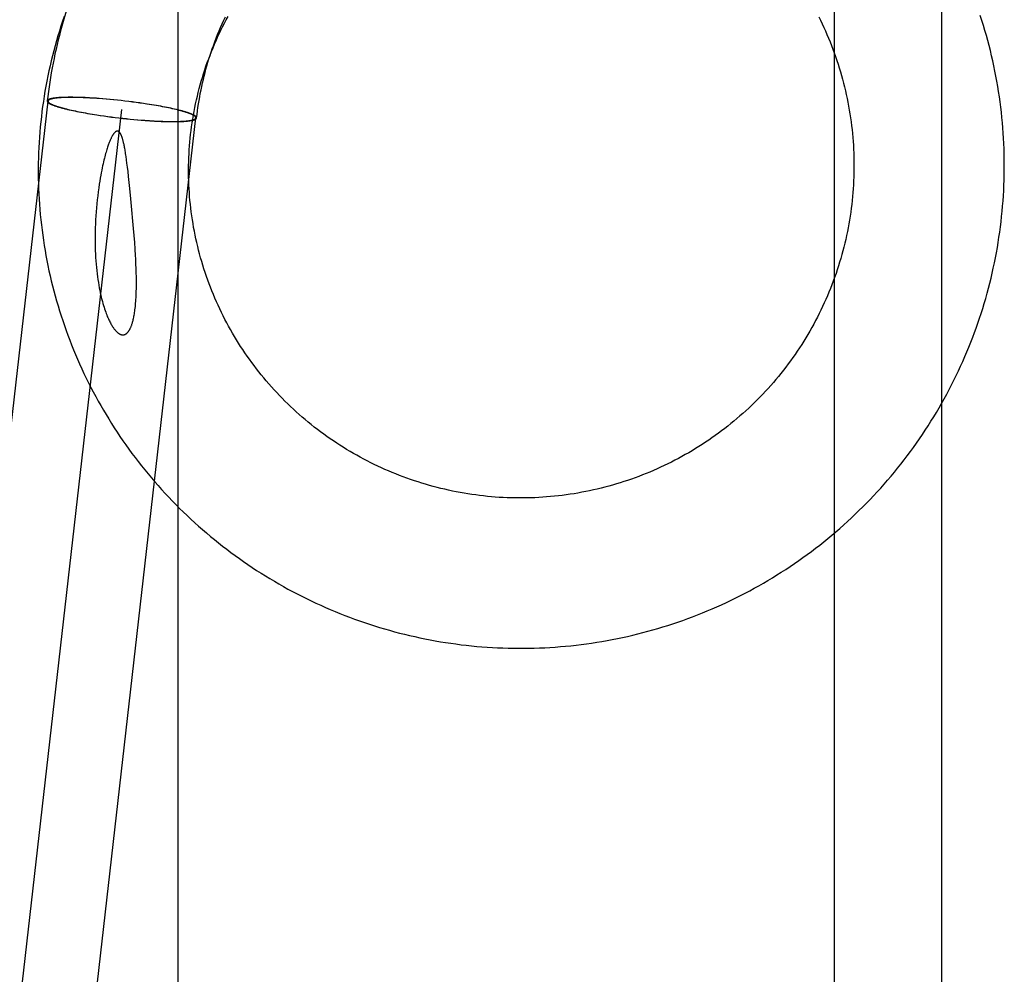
# Model space of a CAD drawing. Header units: inches. Extents: x 0 to 224, y 0 to 145.
# Tile 30 of 92: x 74.165 to 74.421, y 52.912 to 53.16. Entities that reach past the tile are written whole.
import ezdxf

# ---------------------------------------------------------------- set-up
doc = ezdxf.new("R2010")
doc.units = ezdxf.units.IN
doc.header["$LTSCALE"] = 12.302632
doc.header["$MEASUREMENT"] = 0
doc.linetypes.add('HIDDEN', pattern=[0.2, 0.1, -0.1])
doc.layers.add('DEFAULT_2', color=8, linetype='HIDDEN')

msp = doc.modelspace()

# ---------------------------------------------------------------- linework, layer by layer
at = {"layer": 'DEFAULT_2', "color": 8, "linetype": 'HIDDEN'}
for p, q in [((74.37655, 53.30987), (74.37655, 52.88587)), ((74.4045, 52.88587), (74.4045, 53.30987)), ((74.20638, 52.3493), (74.20638, 53.28899)), ((74.11238, 52.60986), (74.17261, 53.13873)), ((74.17243, 53.13882), (74.17241, 53.13875)), ((74.17263, 53.13879), (74.17261, 53.13873)), ((74.17783, 53.1397), (74.17739, 53.13969)), ((74.17798, 53.13967), (74.17754, 53.13966)), ((74.17902, 53.1397), (74.17853, 53.1397)), ((74.17915, 53.13967), (74.17867, 53.13967)), ((74.17952, 53.13969), (74.17902, 53.1397)), ((74.17964, 53.13966), (74.17915, 53.13967)), ((74.18003, 53.13968), (74.17952, 53.13969)), ((74.18015, 53.13965), (74.17964, 53.13966)), ((74.18056, 53.13967), (74.18003, 53.13968)), ((74.18067, 53.13964), (74.18015, 53.13965)), ((74.1811, 53.13965), (74.18056, 53.13967)), ((74.18121, 53.13962), (74.18067, 53.13964)), ((74.18165, 53.13963), (74.1811, 53.13965)), ((74.18175, 53.1396), (74.18121, 53.13962)), ((74.18221, 53.13961), (74.18165, 53.13963)), ((74.18231, 53.13958), (74.18175, 53.1396)), ((74.18279, 53.13958), (74.18221, 53.13961)), ((74.18288, 53.13955), (74.18231, 53.13958)), ((74.18337, 53.13955), (74.18279, 53.13958)), ((74.18346, 53.13952), (74.18288, 53.13955)), ((74.18396, 53.13952), (74.18337, 53.13955)), ((74.18405, 53.13948), (74.18346, 53.13952)), ((74.18457, 53.13948), (74.18396, 53.13952)), ((74.18464, 53.13945), (74.18405, 53.13948)), ((74.18518, 53.13944), (74.18457, 53.13948)), ((74.18525, 53.13941), (74.18464, 53.13945)), ((74.1858, 53.13939), (74.18518, 53.13944)), ((74.18586, 53.13936), (74.18525, 53.13941)), ((74.18674, 53.13932), (74.1858, 53.13939)), ((74.18679, 53.13929), (74.18586, 53.13936)), ((74.18769, 53.13924), (74.18674, 53.13932)), ((74.18774, 53.13921), (74.18679, 53.13929)), ((74.18866, 53.13915), (74.18769, 53.13924)), ((74.18869, 53.13913), (74.18774, 53.13921)), ((74.18963, 53.13906), (74.18866, 53.13915)), ((74.18965, 53.13903), (74.18869, 53.13913)), ((74.19061, 53.13896), (74.18963, 53.13906)), ((74.19062, 53.13893), (74.18965, 53.13903)), ((74.19159, 53.13885), (74.19061, 53.13896)), ((74.19159, 53.13883), (74.19062, 53.13893)), ((74.19257, 53.13874), (74.19159, 53.13885)), ((74.19256, 53.13872), (74.19159, 53.13883)), ((74.19353, 53.1386), (74.19256, 53.13872)), ((74.19355, 53.13862), (74.19257, 53.13874)), ((74.1945, 53.13848), (74.19353, 53.1386)), ((74.19453, 53.1385), (74.19355, 53.13862)), ((74.19545, 53.13835), (74.1945, 53.13848)), ((74.19549, 53.13837), (74.19453, 53.1385)), ((74.1964, 53.13822), (74.19545, 53.13835)), ((74.19645, 53.13824), (74.19549, 53.13837)), ((74.19734, 53.13809), (74.1964, 53.13822)), ((74.1974, 53.1381), (74.19645, 53.13824)), ((74.19826, 53.13795), (74.19734, 53.13809)), ((74.19833, 53.13796), (74.1974, 53.1381)), ((74.19887, 53.13785), (74.19826, 53.13795)), ((74.19894, 53.13787), (74.19833, 53.13796)), ((74.19946, 53.13776), (74.19887, 53.13785)), ((74.19955, 53.13777), (74.19894, 53.13787)), ((74.20005, 53.13766), (74.19946, 53.13776)), ((74.20014, 53.13767), (74.19955, 53.13777)), ((74.20063, 53.13756), (74.20005, 53.13766)), ((74.20073, 53.13757), (74.20014, 53.13767)), ((74.2012, 53.13746), (74.20063, 53.13756)), ((74.2013, 53.13747), (74.20073, 53.13757)), ((74.20176, 53.13736), (74.2012, 53.13746)), ((74.20187, 53.13737), (74.2013, 53.13747)), ((74.20231, 53.13725), (74.20176, 53.13736)), ((74.20242, 53.13726), (74.20187, 53.13737)), ((74.20284, 53.13715), (74.20231, 53.13725)), ((74.20296, 53.13716), (74.20242, 53.13726)), ((74.13155, 52.60767), (74.19179, 53.13655)), ((74.17765, 53.13657), (74.17811, 53.13647)), ((74.1778, 53.13657), (74.17825, 53.13647)), ((74.17811, 53.13647), (74.17858, 53.13636)), ((74.17825, 53.13647), (74.17872, 53.13636)), ((74.17858, 53.13636), (74.17907, 53.13625)), ((74.17872, 53.13636), (74.1792, 53.13626)), ((74.17907, 53.13625), (74.17957, 53.13615)), ((74.1792, 53.13626), (74.1797, 53.13615)), ((74.17957, 53.13615), (74.18008, 53.13604)), ((74.1797, 53.13615), (74.1802, 53.13605)), ((74.18008, 53.13604), (74.18061, 53.13594)), ((74.1802, 53.13605), (74.18073, 53.13594)), ((74.18061, 53.13594), (74.18115, 53.13583)), ((74.18073, 53.13594), (74.18126, 53.13584)), ((74.18115, 53.13583), (74.1817, 53.13573)), ((74.18126, 53.13584), (74.18181, 53.13574)), ((74.1817, 53.13573), (74.18227, 53.13563)), ((74.18181, 53.13574), (74.18237, 53.13564)), ((74.18227, 53.13563), (74.18284, 53.13553)), ((74.18237, 53.13564), (74.18294, 53.13554)), ((74.18284, 53.13553), (74.18343, 53.13543)), ((74.18294, 53.13554), (74.18352, 53.13544)), ((74.18343, 53.13543), (74.18403, 53.13533)), ((74.18352, 53.13544), (74.18411, 53.13534)), ((74.18403, 53.13533), (74.18463, 53.13523)), ((74.18411, 53.13534), (74.1847, 53.13524)), ((74.18463, 53.13523), (74.18524, 53.13513)), ((74.1847, 53.13524), (74.18531, 53.13515)), ((74.18524, 53.13513), (74.18617, 53.13499)), ((74.18531, 53.13515), (74.18623, 53.13501)), ((74.18617, 53.13499), (74.18712, 53.13486)), ((74.18623, 53.13501), (74.18717, 53.13487)), ((74.18712, 53.13486), (74.18808, 53.13472)), ((74.18717, 53.13487), (74.18812, 53.13474)), ((74.18808, 53.13472), (74.18905, 53.13459)), ((74.18812, 53.13474), (74.18908, 53.13462)), ((74.20337, 53.13705), (74.20284, 53.13715)), ((74.20349, 53.13705), (74.20296, 53.13716)), ((74.20388, 53.13694), (74.20337, 53.13705)), ((74.204, 53.13695), (74.20349, 53.13705)), ((74.20437, 53.13684), (74.20388, 53.13694)), ((74.20451, 53.13684), (74.204, 53.13695)), ((74.20485, 53.13673), (74.20437, 53.13684)), ((74.20499, 53.13674), (74.20451, 53.13684)), ((74.20532, 53.13663), (74.20485, 53.13673)), ((74.20546, 53.13663), (74.20499, 53.13674)), ((74.20577, 53.13652), (74.20532, 53.13663)), ((74.20592, 53.13652), (74.20546, 53.13663)), ((74.15072, 52.60549), (74.21096, 53.13436)), ((74.18905, 53.13459), (74.19002, 53.13447)), ((74.18908, 53.13462), (74.19004, 53.13449)), ((74.19002, 53.13447), (74.191, 53.13435)), ((74.19004, 53.13449), (74.19101, 53.13438)), ((74.191, 53.13435), (74.19198, 53.13424)), ((74.19101, 53.13438), (74.19198, 53.13427)), ((74.19198, 53.13427), (74.19295, 53.13416)), ((74.19198, 53.13424), (74.19296, 53.13414)), ((74.19295, 53.13416), (74.19392, 53.13406)), ((74.19296, 53.13414), (74.19394, 53.13404)), ((74.19392, 53.13406), (74.19488, 53.13397)), ((74.19394, 53.13404), (74.19491, 53.13394)), ((74.19488, 53.13397), (74.19584, 53.13388)), ((74.19491, 53.13394), (74.19588, 53.13386)), ((74.19584, 53.13388), (74.19678, 53.13381)), ((74.19588, 53.13386), (74.19683, 53.13378)), ((74.19678, 53.13381), (74.19771, 53.13373)), ((74.19683, 53.13378), (74.19777, 53.1337)), ((74.19771, 53.13373), (74.19832, 53.13369)), ((74.19777, 53.1337), (74.19839, 53.13366)), ((74.19832, 53.13369), (74.19893, 53.13365)), ((74.19839, 53.13366), (74.199, 53.13362)), ((74.19893, 53.13365), (74.19953, 53.13361)), ((74.199, 53.13362), (74.19961, 53.13358)), ((74.19953, 53.13361), (74.20011, 53.13358)), ((74.19961, 53.13358), (74.2002, 53.13355)), ((74.20011, 53.13358), (74.20069, 53.13355)), ((74.2002, 53.13355), (74.20079, 53.13351)), ((74.20069, 53.13355), (74.20126, 53.13352)), ((74.20079, 53.13351), (74.20136, 53.13349)), ((74.20126, 53.13352), (74.20182, 53.1335)), ((74.20136, 53.13349), (74.20192, 53.13346)), ((74.20182, 53.1335), (74.20236, 53.13347)), ((74.20192, 53.13346), (74.20248, 53.13344)), ((74.20236, 53.13347), (74.2029, 53.13346)), ((74.20248, 53.13344), (74.20302, 53.13343)), ((74.2029, 53.13346), (74.20342, 53.13344)), ((74.20302, 53.13343), (74.20354, 53.13341)), ((74.20342, 53.13344), (74.20393, 53.13344)), ((74.20354, 53.13341), (74.20406, 53.1334)), ((74.20393, 53.13344), (74.20442, 53.13343)), ((74.20406, 53.1334), (74.20456, 53.1334)), ((74.20442, 53.13343), (74.2049, 53.13343)), ((74.20456, 53.1334), (74.20504, 53.13339)), ((74.20559, 53.13343), (74.20603, 53.13344)), ((74.20574, 53.1334), (74.20619, 53.1334)), ((74.21094, 53.1343), (74.21096, 53.13436)), ((74.21115, 53.13428), (74.21116, 53.13434)), ((74.19297, 53.12352), (74.19285, 53.12435)), ((74.19309, 53.12261), (74.19297, 53.12352)), ((74.19322, 53.12159), (74.19309, 53.12261)), ((74.19336, 53.12044), (74.19322, 53.12159)), ((74.19384, 53.11601), (74.19359, 53.11839)), ((74.19411, 53.11336), (74.19384, 53.11601)), ((74.19438, 53.11052), (74.19411, 53.11336)), ((74.19464, 53.10758), (74.19438, 53.11052)), ((74.19481, 53.10567), (74.19464, 53.10758)), ((74.19496, 53.10382), (74.19481, 53.10567)), ((74.19509, 53.10202), (74.19496, 53.10382)), ((74.19521, 53.10029), (74.19509, 53.10202))]:
    msp.add_line(p, q, dxfattribs=at)
for points in [[(74.17878, 53.16622), (74.17844, 53.16527), (74.17804, 53.1641), (74.17765, 53.16292), (74.17727, 53.16174), (74.17691, 53.16056), (74.17655, 53.15937), (74.17621, 53.15818), (74.17588, 53.15698), (74.17556, 53.15578), (74.17526, 53.15458), (74.17496, 53.15337), (74.17468, 53.15217), (74.17441, 53.15096), (74.17416, 53.14974), (74.17391, 53.14853), (74.17368, 53.14731), (74.17346, 53.14609), (74.17326, 53.14486), (74.17306, 53.14364), (74.17288, 53.14241), (74.17271, 53.14118), (74.17255, 53.13995), (74.17241, 53.13875)], [(74.17681, 53.1607), (74.17638, 53.15943), (74.17596, 53.15816), (74.17556, 53.15689), (74.17517, 53.15561), (74.17479, 53.15432), (74.17443, 53.15304), (74.17408, 53.15174), (74.17375, 53.15045), (74.17343, 53.14915), (74.17313, 53.14785), (74.17284, 53.14654), (74.17256, 53.14523), (74.1723, 53.14392), (74.17205, 53.14261), (74.17182, 53.14129), (74.1716, 53.13997), (74.1714, 53.13865), (74.17121, 53.13732), (74.17104, 53.13599), (74.17088, 53.13467), (74.17073, 53.13334), (74.1706, 53.132), (74.17048, 53.13067), (74.17038, 53.12934), (74.17029, 53.128), (74.17022, 53.12666), (74.17016, 53.12533), (74.17012, 53.12399), (74.17009, 53.12265), (74.17008, 53.12131), (74.17008, 53.11997), (74.17009, 53.11863), (74.17012, 53.11729), (74.17017, 53.11595), (74.17023, 53.11462), (74.1703, 53.11328), (74.17039, 53.11194), (74.17049, 53.11061), (74.17061, 53.10927), (74.17074, 53.10794), (74.17089, 53.10661), (74.17105, 53.10527), (74.17123, 53.10395), (74.17142, 53.10262), (74.17162, 53.10129), (74.17184, 53.09997), (74.17208, 53.09865), (74.17232, 53.09733), (74.17259, 53.09602), (74.17286, 53.0947), (74.17316, 53.0934), (74.17346, 53.09209), (74.17378, 53.09079), (74.17412, 53.08949), (74.17447, 53.08819), (74.17483, 53.0869), (74.17521, 53.08561), (74.1756, 53.08432), (74.176, 53.08304), (74.17642, 53.08177), (74.17685, 53.0805), (74.1773, 53.07923), (74.17776, 53.07797), (74.17824, 53.07671), (74.17872, 53.07546), (74.17923, 53.07421), (74.17974, 53.07297), (74.18027, 53.07174), (74.18081, 53.07051), (74.18137, 53.06928), (74.18194, 53.06806), (74.18252, 53.06685), (74.18312, 53.06564), (74.18372, 53.06444), (74.18435, 53.06325), (74.18498, 53.06207), (74.18563, 53.06089), (74.18629, 53.05971), (74.18696, 53.05855), (74.18765, 53.05739), (74.18835, 53.05624), (74.18906, 53.0551), (74.18979, 53.05396), (74.19052, 53.05283), (74.19127, 53.05171), (74.19203, 53.0506), (74.19281, 53.0495), (74.19359, 53.0484), (74.19439, 53.04731), (74.1952, 53.04624), (74.19602, 53.04517), (74.19685, 53.04411), (74.19769, 53.04305), (74.19855, 53.04201), (74.19942, 53.04098), (74.20029, 53.03995), (74.20118, 53.03894), (74.20208, 53.03793), (74.203, 53.03694), (74.20392, 53.03595), (74.20485, 53.03498), (74.20579, 53.03401), (74.20675, 53.03305), (74.20771, 53.03211), (74.20869, 53.03117), (74.20967, 53.03025), (74.21067, 53.02933), (74.21167, 53.02843), (74.21269, 53.02754), (74.21371, 53.02666), (74.21475, 53.02579), (74.21579, 53.02493), (74.21684, 53.02408), (74.2179, 53.02324), (74.21898, 53.02242), (74.22006, 53.0216), (74.22115, 53.0208), (74.22224, 53.02001), (74.22335, 53.01923), (74.22446, 53.01847), (74.22559, 53.01771), (74.22672, 53.01697), (74.22786, 53.01624), (74.22901, 53.01552), (74.23016, 53.01482), (74.23132, 53.01412), (74.23249, 53.01344), (74.23367, 53.01277), (74.23486, 53.01212), (74.23605, 53.01148), (74.23725, 53.01085), (74.23846, 53.01023), (74.23967, 53.00963), (74.24089, 53.00903), (74.24211, 53.00846), (74.24334, 53.00789), (74.24458, 53.00734), (74.24583, 53.0068), (74.24708, 53.00628), (74.24833, 53.00577), (74.24959, 53.00527), (74.25086, 53.00479), (74.25213, 53.00432), (74.25341, 53.00386), (74.25469, 53.00342), (74.25598, 53.00299), (74.25727, 53.00257), (74.25856, 53.00217), (74.25986, 53.00179), (74.26117, 53.00141), (74.26248, 53.00105), (74.26379, 53.00071), (74.2651, 53.00038), (74.26642, 53.00006), (74.26774, 52.99976), (74.26907, 52.99947), (74.2704, 52.9992), (74.27173, 52.99894), (74.27307, 52.99869), (74.2744, 52.99846), (74.27574, 52.99825), (74.27709, 52.99804), (74.27843, 52.99786), (74.27978, 52.99768), (74.28112, 52.99752), (74.28247, 52.99738), (74.28383, 52.99725), (74.28518, 52.99714), (74.28653, 52.99704), (74.28789, 52.99695), (74.28924, 52.99688), (74.2906, 52.99682), (74.29196, 52.99678), (74.29331, 52.99675), (74.29467, 52.99674), (74.29603, 52.99674), (74.29739, 52.99676), (74.29874, 52.99679), (74.3001, 52.99684), (74.30146, 52.9969), (74.30281, 52.99697), (74.30417, 52.99706), (74.30552, 52.99717), (74.30687, 52.99729), (74.30823, 52.99742), (74.30958, 52.99757), (74.31092, 52.99773), (74.31227, 52.99791), (74.31361, 52.9981), (74.31496, 52.9983), (74.3163, 52.99853), (74.31763, 52.99876), (74.31897, 52.99901), (74.3203, 52.99927), (74.32163, 52.99955), (74.32295, 52.99984), (74.32428, 53.00015), (74.3256, 53.00047)], [(74.21393, 53.1487), (74.2143, 53.14972), (74.21466, 53.15066), (74.21503, 53.15159), (74.21541, 53.15252), (74.2158, 53.15345), (74.2162, 53.15437), (74.21661, 53.15529), (74.21703, 53.1562), (74.21747, 53.1571), (74.21791, 53.158), (74.21837, 53.1589), (74.21884, 53.15979), (74.21931, 53.16067)], [(74.2155, 53.15308), (74.21587, 53.15411), (74.21623, 53.15505), (74.2166, 53.15599), (74.21698, 53.15692), (74.21737, 53.15785), (74.21777, 53.15878), (74.21819, 53.15969), (74.21861, 53.16061)], [(74.37254, 53.16062), (74.37299, 53.1597), (74.37343, 53.15877), (74.37387, 53.15785)], [(74.41339, 53.07983), (74.41383, 53.08108), (74.41426, 53.08236), (74.41468, 53.08365), (74.41509, 53.08494), (74.41548, 53.08623), (74.41586, 53.08753), (74.41623, 53.08884), (74.41658, 53.09014), (74.41692, 53.09146), (74.41724, 53.09277), (74.41755, 53.09409), (74.41784, 53.09541), (74.41812, 53.09674), (74.41839, 53.09806), (74.41864, 53.09939), (74.41888, 53.10073), (74.4191, 53.10206), (74.41931, 53.1034), (74.4195, 53.10474), (74.41968, 53.10608), (74.41985, 53.10743), (74.42, 53.10877), (74.42013, 53.11012), (74.42025, 53.11147), (74.42036, 53.11282), (74.42045, 53.11417), (74.42053, 53.11552), (74.42059, 53.11688), (74.42063, 53.11823), (74.42067, 53.11958), (74.42069, 53.12094), (74.42069, 53.12229), (74.42068, 53.12365), (74.42065, 53.125), (74.42061, 53.12636), (74.42056, 53.12771), (74.42049, 53.12906), (74.4204, 53.13042), (74.4203, 53.13177), (74.42019, 53.13312), (74.42006, 53.13447), (74.41992, 53.13581), (74.41976, 53.13716), (74.41959, 53.1385), (74.4194, 53.13984), (74.4192, 53.14118), (74.41899, 53.14252), (74.41876, 53.14386), (74.41851, 53.14519), (74.41825, 53.14652), (74.41798, 53.14785), (74.41769, 53.14917), (74.41739, 53.1505), (74.41707, 53.15181), (74.41674, 53.15313), (74.4164, 53.15444), (74.41604, 53.15575), (74.41567, 53.15705), (74.41528, 53.15835), (74.41488, 53.15964), (74.41446, 53.16093)], [(74.37387, 53.15785), (74.37429, 53.15691), (74.37469, 53.15597), (74.37509, 53.15503), (74.37548, 53.15408), (74.37585, 53.15313), (74.37622, 53.15217), (74.37657, 53.15121), (74.37691, 53.15025), (74.37724, 53.14928), (74.37756, 53.14831), (74.37787, 53.14733), (74.37816, 53.14635), (74.37845, 53.14536), (74.37872, 53.14438), (74.37898, 53.14339), (74.37923, 53.1424), (74.37946, 53.1414), (74.37969, 53.1404), (74.3799, 53.1394), (74.3801, 53.1384), (74.38029, 53.13739), (74.38047, 53.13638), (74.38064, 53.13537), (74.38079, 53.13436), (74.38093, 53.13335), (74.38106, 53.13233), (74.38118, 53.13132), (74.38128, 53.1303), (74.38138, 53.12928), (74.38146, 53.12826), (74.38153, 53.12724), (74.38158, 53.12622), (74.38163, 53.12519), (74.38166, 53.12417), (74.38168, 53.12315), (74.38169, 53.12212), (74.38169, 53.1211), (74.38167, 53.12008), (74.38164, 53.11906), (74.3816, 53.11803), (74.38155, 53.11701), (74.38148, 53.11599), (74.38141, 53.11497), (74.38132, 53.11395), (74.38122, 53.11293), (74.3811, 53.11192), (74.38098, 53.1109), (74.38084, 53.10989), (74.38069, 53.10888), (74.38053, 53.10786), (74.38036, 53.10686), (74.38017, 53.10585), (74.37998, 53.10485), (74.37977, 53.10385), (74.37955, 53.10285), (74.37931, 53.10185), (74.37907, 53.10086), (74.37881, 53.09987), (74.37854, 53.09888), (74.37826, 53.0979), (74.37797, 53.09692), (74.37767, 53.09594), (74.37735, 53.09497), (74.37703, 53.094), (74.37667, 53.09296)], [(74.21116, 53.13434), (74.21127, 53.13524), (74.21138, 53.13615), (74.21151, 53.13707), (74.21165, 53.13798), (74.2118, 53.13889), (74.21196, 53.1398), (74.21212, 53.14071), (74.2123, 53.14161), (74.21249, 53.14252), (74.21269, 53.14342), (74.2129, 53.14432), (74.21312, 53.14521), (74.21334, 53.14611), (74.21358, 53.147), (74.21383, 53.14789), (74.21409, 53.14878), (74.21436, 53.14966), (74.21463, 53.15054), (74.21492, 53.15142), (74.21522, 53.15229), (74.2155, 53.15308)], [(74.21716, 53.08482), (74.21673, 53.08573), (74.21631, 53.08666), (74.21591, 53.08759), (74.21551, 53.08852), (74.21513, 53.08946), (74.21476, 53.0904), (74.2144, 53.09134), (74.21405, 53.09229), (74.21371, 53.09325), (74.21338, 53.09421), (74.21307, 53.09517), (74.21277, 53.09613), (74.21248, 53.0971), (74.2122, 53.09807), (74.21193, 53.09905), (74.21167, 53.10003), (74.21143, 53.10101), (74.2112, 53.10199), (74.21098, 53.10298), (74.21077, 53.10397), (74.21057, 53.10496), (74.21039, 53.10595), (74.21022, 53.10695), (74.21006, 53.10795), (74.20991, 53.10894), (74.20977, 53.10995), (74.20965, 53.11095), (74.20954, 53.11195), (74.20944, 53.11296), (74.20935, 53.11396), (74.20927, 53.11497), (74.20921, 53.11598), (74.20916, 53.11698), (74.20912, 53.11799), (74.20909, 53.119), (74.20908, 53.12001), (74.20908, 53.12102), (74.20909, 53.12203), (74.20911, 53.12304), (74.20914, 53.12405), (74.20919, 53.12505), (74.20925, 53.12606), (74.20932, 53.12707), (74.2094, 53.12807), (74.2095, 53.12908), (74.20961, 53.13008), (74.20973, 53.13108), (74.20986, 53.13208), (74.21, 53.13308), (74.21016, 53.13407), (74.21032, 53.13507), (74.2105, 53.13606), (74.2107, 53.13705), (74.2109, 53.13804), (74.21112, 53.13902), (74.21135, 53.14), (74.21158, 53.14098), (74.21184, 53.14196), (74.2121, 53.14293), (74.21238, 53.1439), (74.21266, 53.14487), (74.21296, 53.14583), (74.21327, 53.14679), (74.21359, 53.14774), (74.21393, 53.1487)], [(74.17241, 53.13875), (74.17241, 53.13874), (74.17241, 53.1387), (74.17242, 53.13866), (74.17243, 53.13862), (74.17245, 53.13858), (74.17247, 53.13854), (74.1725, 53.1385), (74.17253, 53.13846), (74.17257, 53.13841), (74.17261, 53.13837), (74.17266, 53.13833), (74.17272, 53.13828), (74.17278, 53.13824), (74.17285, 53.13819), (74.17292, 53.13815), (74.173, 53.1381), (74.17308, 53.13805), (74.17317, 53.13801), (74.17326, 53.13796), (74.17336, 53.13791), (74.17346, 53.13786), (74.17357, 53.13782), (74.17368, 53.13777), (74.1738, 53.13772), (74.17393, 53.13767), (74.17406, 53.13762), (74.17419, 53.13757), (74.17433, 53.13752), (74.17448, 53.13747), (74.17463, 53.13741), (74.17478, 53.13736), (74.17494, 53.13731), (74.1751, 53.13726), (74.17527, 53.13721), (74.17545, 53.13716), (74.17563, 53.1371), (74.17581, 53.13705), (74.176, 53.137), (74.17619, 53.13695), (74.17638, 53.13689), (74.17658, 53.13684), (74.17679, 53.13679), (74.177, 53.13673), (74.17721, 53.13668), (74.17765, 53.13657)], [(74.17739, 53.13969), (74.17717, 53.13969), (74.17696, 53.13968), (74.17675, 53.13968), (74.17654, 53.13967), (74.17634, 53.13966), (74.17615, 53.13965), (74.17596, 53.13964), (74.17577, 53.13963), (74.17559, 53.13962), (74.17541, 53.13961), (74.17524, 53.13959), (74.17507, 53.13958), (74.17491, 53.13957), (74.17475, 53.13955), (74.1746, 53.13953), (74.17445, 53.13951), (74.1743, 53.1395), (74.17417, 53.13948), (74.17403, 53.13946), (74.1739, 53.13944), (74.17378, 53.13941), (74.17366, 53.13939), (74.17355, 53.13937), (74.17344, 53.13934), (74.17334, 53.13932), (74.17324, 53.13929), (74.17315, 53.13927), (74.17306, 53.13924), (74.17298, 53.13921), (74.1729, 53.13918), (74.17283, 53.13915), (74.17277, 53.13912), (74.17271, 53.13909), (74.17265, 53.13906), (74.1726, 53.13903), (74.17256, 53.13899), (74.17252, 53.13896), (74.17249, 53.13892), (74.17246, 53.13889), (74.17244, 53.13885), (74.17243, 53.13882)], [(74.17261, 53.13873), (74.17261, 53.13872), (74.17261, 53.13868), (74.17262, 53.13864), (74.17263, 53.1386), (74.17265, 53.13856), (74.17267, 53.13852), (74.1727, 53.13848), (74.17273, 53.13844), (74.17277, 53.13839), (74.17282, 53.13835), (74.17286, 53.13831), (74.17292, 53.13826), (74.17298, 53.13822), (74.17305, 53.13818), (74.17312, 53.13813), (74.17319, 53.13808), (74.17327, 53.13804), (74.17336, 53.13799), (74.17345, 53.13795), (74.17355, 53.1379), (74.17365, 53.13785), (74.17376, 53.1378), (74.17388, 53.13775), (74.17399, 53.1377), (74.17412, 53.13766), (74.17424, 53.13761), (74.17438, 53.13756), (74.17452, 53.13751), (74.17466, 53.13746), (74.17481, 53.13741), (74.17496, 53.13735), (74.17512, 53.1373), (74.17528, 53.13725), (74.17545, 53.1372), (74.17562, 53.13715), (74.1758, 53.1371), (74.17598, 53.13705), (74.17616, 53.13699), (74.17635, 53.13694), (74.17655, 53.13689), (74.17674, 53.13684), (74.17695, 53.13678), (74.17715, 53.13673), (74.17737, 53.13668), (74.1778, 53.13657)], [(74.17754, 53.13966), (74.17732, 53.13966), (74.17711, 53.13965), (74.17691, 53.13964), (74.1767, 53.13964), (74.17651, 53.13963), (74.17631, 53.13962), (74.17612, 53.13961), (74.17594, 53.1396), (74.17576, 53.13959), (74.17558, 53.13958), (74.17541, 53.13956), (74.17525, 53.13955), (74.17509, 53.13953), (74.17493, 53.13952), (74.17478, 53.1395), (74.17463, 53.13948), (74.17449, 53.13947), (74.17435, 53.13945), (74.17422, 53.13943), (74.17409, 53.13941), (74.17397, 53.13938), (74.17385, 53.13936), (74.17374, 53.13934), (74.17363, 53.13931), (74.17353, 53.13929), (74.17343, 53.13926), (74.17334, 53.13924), (74.17326, 53.13921), (74.17318, 53.13918), (74.1731, 53.13915), (74.17303, 53.13912), (74.17297, 53.13909), (74.17291, 53.13906), (74.17285, 53.13903), (74.17281, 53.139), (74.17276, 53.13897), (74.17272, 53.13893), (74.17269, 53.1389), (74.17267, 53.13886), (74.17264, 53.13883), (74.17263, 53.13879)], [(74.17853, 53.1397), (74.17829, 53.1397), (74.17783, 53.1397)], [(74.17867, 53.13967), (74.17844, 53.13967), (74.17798, 53.13967)], [(74.21096, 53.13436), (74.21096, 53.13438), (74.21096, 53.13442), (74.21095, 53.13446), (74.21094, 53.1345), (74.21092, 53.13454), (74.2109, 53.13458), (74.21087, 53.13462), (74.21084, 53.13466), (74.2108, 53.1347), (74.21076, 53.13474), (74.21071, 53.13479), (74.21065, 53.13483), (74.21059, 53.13488), (74.21053, 53.13492), (74.21045, 53.13497), (74.21038, 53.13501), (74.2103, 53.13506), (74.21021, 53.1351), (74.21012, 53.13515), (74.21002, 53.1352), (74.20992, 53.13525), (74.20981, 53.13529), (74.2097, 53.13534), (74.20958, 53.13539), (74.20946, 53.13544), (74.20933, 53.13549), (74.20919, 53.13554), (74.20906, 53.13559), (74.20891, 53.13564), (74.20876, 53.13569), (74.20861, 53.13574), (74.20845, 53.13579), (74.20829, 53.13584), (74.20812, 53.13589), (74.20795, 53.13595), (74.20778, 53.136), (74.2076, 53.13605), (74.20741, 53.1361), (74.20722, 53.13615), (74.20703, 53.13621), (74.20683, 53.13626), (74.20662, 53.13631), (74.20642, 53.13636), (74.20621, 53.13642), (74.20577, 53.13652)], [(74.21116, 53.13434), (74.21116, 53.13436), (74.21116, 53.13439), (74.21116, 53.13443), (74.21114, 53.13447), (74.21113, 53.13451), (74.2111, 53.13456), (74.21108, 53.1346), (74.21104, 53.13464), (74.211, 53.13468), (74.21096, 53.13472), (74.21091, 53.13477), (74.21085, 53.13481), (74.21079, 53.13486), (74.21072, 53.1349), (74.21065, 53.13495), (74.21058, 53.13499), (74.21049, 53.13504), (74.21041, 53.13509), (74.21031, 53.13514), (74.21021, 53.13518), (74.21011, 53.13523), (74.21, 53.13528), (74.20989, 53.13533), (74.20977, 53.13538), (74.20964, 53.13543), (74.20951, 53.13548), (74.20938, 53.13553), (74.20924, 53.13558), (74.20909, 53.13563), (74.20894, 53.13568), (74.20879, 53.13573), (74.20863, 53.13578), (74.20847, 53.13584), (74.2083, 53.13589), (74.20812, 53.13594), (74.20795, 53.13599), (74.20776, 53.13604), (74.20758, 53.1361), (74.20738, 53.13615), (74.20719, 53.1362), (74.20699, 53.13626), (74.20678, 53.13631), (74.20657, 53.13636), (74.20636, 53.13642), (74.20592, 53.13652)], [(74.2049, 53.13343), (74.20514, 53.13343), (74.20559, 53.13343)], [(74.20504, 53.13339), (74.20528, 53.13339), (74.20574, 53.1334)], [(74.20603, 53.13344), (74.20625, 53.13344), (74.20646, 53.13345), (74.20667, 53.13345), (74.20687, 53.13346), (74.20707, 53.13347), (74.20726, 53.13348), (74.20745, 53.13349), (74.20763, 53.1335), (74.20781, 53.13351), (74.20799, 53.13352), (74.20816, 53.13353), (74.20833, 53.13355), (74.20849, 53.13356), (74.20864, 53.13358), (74.2088, 53.13359), (74.20894, 53.13361), (74.20908, 53.13363), (74.20922, 53.13365), (74.20935, 53.13367), (74.20948, 53.13369), (74.2096, 53.13371), (74.20972, 53.13373), (74.20983, 53.13376), (74.20994, 53.13378), (74.21004, 53.13381), (74.21014, 53.13383), (74.21023, 53.13386), (74.21031, 53.13389), (74.21039, 53.13391), (74.21047, 53.13394), (74.21054, 53.13397), (74.2106, 53.134), (74.21066, 53.13403), (74.21072, 53.13406), (74.21077, 53.1341), (74.21081, 53.13413), (74.21085, 53.13416), (74.21088, 53.1342), (74.21091, 53.13423), (74.21093, 53.13427), (74.21094, 53.1343)], [(74.20619, 53.1334), (74.2064, 53.13341), (74.20662, 53.13341), (74.20682, 53.13342), (74.20703, 53.13343), (74.20723, 53.13343), (74.20742, 53.13344), (74.20761, 53.13345), (74.2078, 53.13346), (74.20798, 53.13347), (74.20816, 53.13349), (74.20833, 53.1335), (74.2085, 53.13352), (74.20866, 53.13353), (74.20882, 53.13355), (74.20898, 53.13356), (74.20912, 53.13358), (74.20927, 53.1336), (74.20941, 53.13362), (74.20954, 53.13364), (74.20967, 53.13366), (74.20979, 53.13368), (74.20991, 53.1337), (74.21002, 53.13373), (74.21013, 53.13375), (74.21023, 53.13378), (74.21033, 53.1338), (74.21042, 53.13383), (74.21051, 53.13386), (74.21059, 53.13389), (74.21067, 53.13391), (74.21074, 53.13394), (74.2108, 53.13397), (74.21086, 53.13401), (74.21092, 53.13404), (74.21097, 53.13407), (74.21101, 53.1341), (74.21105, 53.13414), (74.21108, 53.13417), (74.21111, 53.13421), (74.21113, 53.13424), (74.21115, 53.13428)], [(74.19285, 53.12435), (74.1928, 53.12473), (74.19274, 53.1251), (74.19269, 53.12546), (74.19263, 53.12579), (74.19258, 53.12611), (74.19252, 53.1264), (74.19247, 53.12668), (74.19242, 53.12695), (74.19237, 53.1272), (74.19232, 53.12743), (74.19228, 53.12765), (74.19223, 53.12786), (74.19218, 53.12806), (74.19214, 53.12826), (74.19209, 53.12844), (74.19204, 53.12861), (74.192, 53.12877), (74.19195, 53.12892), (74.19191, 53.12907), (74.19187, 53.12921), (74.19182, 53.12933), (74.19178, 53.12945), (74.19174, 53.12957), (74.1917, 53.12967), (74.19166, 53.12977), (74.19162, 53.12987), (74.19158, 53.12995), (74.19154, 53.13004), (74.1915, 53.13011), (74.19147, 53.13018), (74.19143, 53.13025), (74.1914, 53.13031), (74.19136, 53.13037), (74.19133, 53.13042), (74.19129, 53.13047), (74.19126, 53.13052), (74.19123, 53.13056), (74.1912, 53.1306), (74.19117, 53.13063), (74.19114, 53.13066), (74.19111, 53.13069), (74.19108, 53.13072), (74.19105, 53.13075), (74.19102, 53.13077), (74.191, 53.13079), (74.19097, 53.13081), (74.19095, 53.13083), (74.19092, 53.13084), (74.1909, 53.13086), (74.19087, 53.13087), (74.19085, 53.13088), (74.19082, 53.13089), (74.1908, 53.1309), (74.19078, 53.13091), (74.19075, 53.13092), (74.19073, 53.13092), (74.19071, 53.13093), (74.19068, 53.13093), (74.19066, 53.13093), (74.19064, 53.13094), (74.19061, 53.13094), (74.19059, 53.13094), (74.19057, 53.13094), (74.19054, 53.13093), (74.19052, 53.13093), (74.19049, 53.13093), (74.19047, 53.13092), (74.19044, 53.13092), (74.19041, 53.13091), (74.19039, 53.1309), (74.19036, 53.13089), (74.19033, 53.13088), (74.1903, 53.13086), (74.19027, 53.13085), (74.19024, 53.13083), (74.19021, 53.13081), (74.19018, 53.13079), (74.19014, 53.13077), (74.19011, 53.13074), (74.19007, 53.13072), (74.19003, 53.13068), (74.18999, 53.13065), (74.18995, 53.13061), (74.18991, 53.13057), (74.18986, 53.13052), (74.18982, 53.13047), (74.18977, 53.13041), (74.18972, 53.13035), (74.18967, 53.13029), (74.18962, 53.13022), (74.18957, 53.13015), (74.18952, 53.13007), (74.18946, 53.12998), (74.1894, 53.12989), (74.18934, 53.12979), (74.18928, 53.12969), (74.18922, 53.12958), (74.18916, 53.12946), (74.18909, 53.12933), (74.18902, 53.12919), (74.18895, 53.12905), (74.18888, 53.12889), (74.18881, 53.12872), (74.18873, 53.12855), (74.18865, 53.12836), (74.18857, 53.12816), (74.18849, 53.12796), (74.18841, 53.12774), (74.18833, 53.12751), (74.18824, 53.12727), (74.18815, 53.12701), (74.18806, 53.12674), (74.18796, 53.12644), (74.18787, 53.12613), (74.18777, 53.1258), (74.18766, 53.12546), (74.18756, 53.12509), (74.18745, 53.1247), (74.18734, 53.12429), (74.18723, 53.12387), (74.18712, 53.12342), (74.18701, 53.12295), (74.1869, 53.12246), (74.18678, 53.12193), (74.18666, 53.12137), (74.18654, 53.12078), (74.18641, 53.12014), (74.18629, 53.11947), (74.18616, 53.11874), (74.18603, 53.11797), (74.1859, 53.11714)], [(74.19359, 53.11839), (74.19351, 53.11912), (74.19336, 53.12044)], [(74.1859, 53.11714), (74.18575, 53.11617), (74.18562, 53.11518), (74.18549, 53.11416), (74.18537, 53.11314), (74.18526, 53.1121), (74.18517, 53.11105), (74.18508, 53.11), (74.18501, 53.10895), (74.18494, 53.10791), (74.1849, 53.10687), (74.18486, 53.10584), (74.18483, 53.10482), (74.18482, 53.10381), (74.18482, 53.10282), (74.18482, 53.10185), (74.18484, 53.10089), (74.18487, 53.09995), (74.18491, 53.09903), (74.18496, 53.09813), (74.18502, 53.09725), (74.18509, 53.09639), (74.18517, 53.09555), (74.18525, 53.09473), (74.18535, 53.09393), (74.18545, 53.09315), (74.18555, 53.09239), (74.18567, 53.09166), (74.18579, 53.09095), (74.18591, 53.09027), (74.18603, 53.08962), (74.18617, 53.08899), (74.1863, 53.08838), (74.18643, 53.0878), (74.18657, 53.08725), (74.18671, 53.08671), (74.18685, 53.0862), (74.187, 53.08571), (74.18714, 53.08524), (74.18729, 53.08479), (74.18743, 53.08437), (74.18757, 53.08396), (74.18771, 53.08358), (74.18785, 53.08322), (74.18799, 53.08287), (74.18813, 53.08255), (74.18827, 53.08224), (74.1884, 53.08195), (74.18853, 53.08167), (74.18866, 53.08142), (74.18879, 53.08118), (74.18891, 53.08095), (74.18903, 53.08074), (74.18914, 53.08054), (74.18926, 53.08035), (74.18937, 53.08018), (74.18948, 53.08002), (74.18959, 53.07986), (74.18969, 53.07972), (74.18979, 53.07958), (74.18989, 53.07946), (74.18999, 53.07934), (74.19008, 53.07923), (74.19017, 53.07913), (74.19026, 53.07903), (74.19034, 53.07895), (74.19043, 53.07887), (74.19051, 53.07879), (74.19059, 53.07872), (74.19066, 53.07865), (74.19074, 53.07859), (74.19081, 53.07854), (74.19088, 53.07849), (74.19095, 53.07844), (74.19102, 53.0784), (74.19108, 53.07836), (74.19114, 53.07832), (74.19121, 53.07829), (74.19127, 53.07826), (74.19133, 53.07823), (74.19139, 53.0782), (74.19144, 53.07818), (74.1915, 53.07816), (74.19156, 53.07814), (74.19161, 53.07813), (74.19166, 53.07812), (74.19171, 53.0781), (74.19177, 53.07809), (74.19182, 53.07809), (74.19187, 53.07808), (74.19192, 53.07808), (74.19196, 53.07807), (74.19201, 53.07807), (74.19206, 53.07807), (74.19211, 53.07808), (74.19215, 53.07808), (74.1922, 53.07808), (74.19225, 53.07809), (74.19229, 53.0781), (74.19234, 53.07811), (74.19238, 53.07812), (74.19243, 53.07813), (74.19247, 53.07815), (74.19252, 53.07816), (74.19256, 53.07818), (74.19261, 53.0782), (74.19265, 53.07822), (74.1927, 53.07824), (74.19275, 53.07827), (74.19279, 53.0783), (74.19284, 53.07833), (74.19288, 53.07836), (74.19293, 53.07839), (74.19298, 53.07843), (74.19302, 53.07846), (74.19307, 53.0785), (74.19312, 53.07855), (74.19317, 53.07859), (74.19322, 53.07864), (74.19327, 53.07869), (74.19331, 53.07875), (74.19337, 53.07881), (74.19342, 53.07887), (74.19347, 53.07894), (74.19352, 53.07901), (74.19357, 53.07908), (74.19363, 53.07916), (74.19368, 53.07925), (74.19374, 53.07934), (74.19379, 53.07944), (74.19385, 53.07954), (74.1939, 53.07965), (74.19396, 53.07976), (74.19402, 53.07989), (74.19408, 53.08002), (74.19414, 53.08016), (74.1942, 53.0803), (74.19425, 53.08046), (74.19431, 53.08062), (74.19437, 53.0808), (74.19443, 53.08098), (74.19449, 53.08117), (74.19455, 53.08138), (74.19461, 53.0816), (74.19467, 53.08183), (74.19473, 53.08208), (74.19479, 53.08234), (74.19485, 53.08262), (74.19491, 53.08291), (74.19496, 53.08321), (74.19502, 53.08354), (74.19507, 53.08387), (74.19512, 53.08423), (74.19517, 53.0846), (74.19522, 53.08499), (74.19526, 53.0854), (74.1953, 53.08583), (74.19534, 53.08628), (74.19538, 53.08675), (74.19541, 53.08725), (74.19544, 53.08776), (74.19547, 53.08829), (74.19549, 53.08885), (74.19551, 53.08942), (74.19552, 53.09002), (74.19553, 53.09063), (74.19553, 53.09127), (74.19553, 53.09193), (74.19553, 53.0926), (74.19552, 53.0933), (74.1955, 53.09401), (74.19548, 53.09474), (74.19546, 53.09549)], [(74.19546, 53.09549), (74.19543, 53.09625), (74.19539, 53.09703), (74.19535, 53.09782), (74.19531, 53.09863), (74.19521, 53.10029)], [(74.37667, 53.09296), (74.37632, 53.09202), (74.37596, 53.09106), (74.37559, 53.09011), (74.3752, 53.08916), (74.37481, 53.08821), (74.3744, 53.08727), (74.37398, 53.08634), (74.37355, 53.08541), (74.37311, 53.08449), (74.37266, 53.08357), (74.3722, 53.08265), (74.37173, 53.08175), (74.37124, 53.08084), (74.37075, 53.07995), (74.37024, 53.07906), (74.36973, 53.07817), (74.3692, 53.0773), (74.36866, 53.07642), (74.36812, 53.07556), (74.36756, 53.0747), (74.36699, 53.07385), (74.36642, 53.073), (74.36583, 53.07216), (74.36523, 53.07133), (74.36462, 53.07051), (74.36401, 53.06969), (74.36338, 53.06888), (74.36274, 53.06808), (74.3621, 53.06728), (74.36144, 53.0665), (74.36078, 53.06572), (74.36011, 53.06495), (74.35942, 53.06418), (74.35873, 53.06343), (74.35803, 53.06268), (74.35732, 53.06195), (74.3566, 53.06122), (74.35588, 53.06049), (74.35514, 53.05978), (74.3544, 53.05908), (74.35364, 53.05838), (74.35288, 53.0577), (74.35211, 53.05702), (74.35134, 53.05635), (74.35055, 53.05569), (74.34976, 53.05504), (74.34896, 53.05441), (74.34815, 53.05377), (74.34734, 53.05315), (74.34652, 53.05254), (74.34569, 53.05194), (74.34485, 53.05135), (74.34401, 53.05077), (74.34316, 53.0502), (74.3423, 53.04964), (74.34144, 53.04909), (74.34057, 53.04855), (74.33969, 53.04801), (74.33881, 53.04749), (74.33792, 53.04699), (74.33703, 53.04649), (74.33613, 53.046), (74.33522, 53.04552), (74.33431, 53.04505), (74.33339, 53.0446), (74.33247, 53.04415), (74.33154, 53.04372), (74.33061, 53.04329), (74.32967, 53.04288), (74.32873, 53.04248), (74.32778, 53.04209), (74.32683, 53.04171), (74.32587, 53.04134), (74.32491, 53.04099), (74.32395, 53.04064), (74.32298, 53.04031), (74.322, 53.03999), (74.32103, 53.03968), (74.32005, 53.03938), (74.31907, 53.03909), (74.31808, 53.03881), (74.31709, 53.03855), (74.3161, 53.0383), (74.3151, 53.03806), (74.3141, 53.03783), (74.3131, 53.03761), (74.3121, 53.0374), (74.31109, 53.03721), (74.31008, 53.03703), (74.30907, 53.03686), (74.30806, 53.0367), (74.30705, 53.03656), (74.30603, 53.03642), (74.30501, 53.0363), (74.30399, 53.03619), (74.30297, 53.03609), (74.30195, 53.036), (74.30093, 53.03593), (74.29991, 53.03587), (74.29889, 53.03582), (74.29786, 53.03578), (74.29684, 53.03576), (74.29582, 53.03574), (74.29479, 53.03574), (74.29377, 53.03575), (74.29274, 53.03577), (74.29172, 53.03581), (74.2907, 53.03585), (74.28967, 53.03591), (74.28865, 53.03598), (74.28763, 53.03607), (74.28661, 53.03616), (74.2856, 53.03627), (74.28458, 53.03639), (74.28356, 53.03652), (74.28255, 53.03666), (74.28154, 53.03681), (74.28053, 53.03698), (74.27952, 53.03716), (74.27851, 53.03735), (74.27751, 53.03755), (74.27651, 53.03776), (74.27551, 53.03799), (74.27452, 53.03822), (74.27353, 53.03847), (74.27254, 53.03873), (74.27155, 53.039), (74.27057, 53.03929), (74.26959, 53.03958), (74.26861, 53.03989), (74.26764, 53.04021), (74.26667, 53.04054), (74.26571, 53.04088), (74.26475, 53.04123), (74.2638, 53.04159), (74.26284, 53.04197), (74.2619, 53.04235), (74.26096, 53.04275), (74.26002, 53.04316), (74.25909, 53.04358), (74.25816, 53.044), (74.25724, 53.04445), (74.25632, 53.0449), (74.25541, 53.04536), (74.25451, 53.04583), (74.25361, 53.04631), (74.25272, 53.04681), (74.25183, 53.04731), (74.25095, 53.04783), (74.25007, 53.04835), (74.2492, 53.04889), (74.24834, 53.04943), (74.24749, 53.04999), (74.24664, 53.05055), (74.2458, 53.05113), (74.24496, 53.05171), (74.24413, 53.05231), (74.24331, 53.05291), (74.2425, 53.05353), (74.24169, 53.05415), (74.24089, 53.05478), (74.2401, 53.05542), (74.23932, 53.05608), (74.23854, 53.05674), (74.23778, 53.05741), (74.23702, 53.05809), (74.23627, 53.05877), (74.23553, 53.05947), (74.23479, 53.06017), (74.23407, 53.06089), (74.23335, 53.06161), (74.23264, 53.06234), (74.23194, 53.06308), (74.23125, 53.06383), (74.23057, 53.06458), (74.2299, 53.06534), (74.22923, 53.06611), (74.22858, 53.06689), (74.22794, 53.06768), (74.2273, 53.06847), (74.22668, 53.06927), (74.22606, 53.07008), (74.22545, 53.0709), (74.22486, 53.07172), (74.22427, 53.07255), (74.2237, 53.07338), (74.22313, 53.07423), (74.22258, 53.07507), (74.22203, 53.07593), (74.22149, 53.07679), (74.22097, 53.07766), (74.22046, 53.07854), (74.21995, 53.07942), (74.21946, 53.0803), (74.21898, 53.08119), (74.2185, 53.08209), (74.21804, 53.08299), (74.21759, 53.0839), (74.21716, 53.08482)], [(74.3256, 53.00047), (74.32691, 53.00081), (74.32822, 53.00116), (74.32953, 53.00152), (74.33084, 53.0019), (74.33214, 53.00229), (74.33343, 53.00269), (74.33472, 53.00311), (74.33601, 53.00355), (74.33729, 53.00399), (74.33857, 53.00446), (74.33984, 53.00493), (74.34111, 53.00542), (74.34237, 53.00592), (74.34362, 53.00644), (74.34487, 53.00697), (74.34612, 53.00751), (74.34736, 53.00806), (74.34859, 53.00863), (74.34981, 53.00922), (74.35103, 53.00981), (74.35225, 53.01042), (74.35345, 53.01104), (74.35465, 53.01168), (74.35584, 53.01233), (74.35703, 53.01299), (74.35821, 53.01366), (74.35938, 53.01435), (74.36054, 53.01504), (74.3617, 53.01576), (74.36284, 53.01648), (74.36398, 53.01722), (74.36511, 53.01796), (74.36624, 53.01872), (74.36735, 53.0195), (74.36846, 53.02028), (74.36956, 53.02108), (74.37065, 53.02188), (74.37173, 53.0227), (74.3728, 53.02354), (74.37386, 53.02438), (74.37491, 53.02523), (74.37596, 53.0261), (74.37699, 53.02698), (74.37802, 53.02786), (74.37903, 53.02876), (74.38004, 53.02967), (74.38103, 53.03059), (74.38202, 53.03152), (74.38299, 53.03247), (74.38396, 53.03342), (74.38491, 53.03438), (74.38586, 53.03535), (74.38679, 53.03634), (74.38771, 53.03733), (74.38863, 53.03833), (74.38953, 53.03935), (74.39042, 53.04037), (74.3913, 53.0414), (74.39216, 53.04244), (74.39302, 53.04349), (74.39386, 53.04455), (74.3947, 53.04562), (74.39552, 53.0467), (74.39633, 53.04779), (74.39713, 53.04888), (74.39791, 53.04999), (74.39869, 53.0511), (74.39945, 53.05222), (74.4002, 53.05335), (74.40093, 53.05449), (74.40166, 53.05563), (74.40237, 53.05678), (74.40307, 53.05794), (74.40376, 53.05911), (74.40443, 53.06029), (74.4051, 53.06147), (74.40574, 53.06266), (74.40638, 53.06385), (74.407, 53.06506), (74.40761, 53.06627), (74.40821, 53.06748), (74.40879, 53.06871), (74.40936, 53.06994), (74.40992, 53.07117), (74.41046, 53.07241), (74.41099, 53.07366), (74.41151, 53.07491), (74.41201, 53.07617), (74.4125, 53.07743), (74.41298, 53.0787), (74.41339, 53.07983)]]:
    msp.add_lwpolyline(points, dxfattribs=at)

doc.saveas('drawing.dxf')
